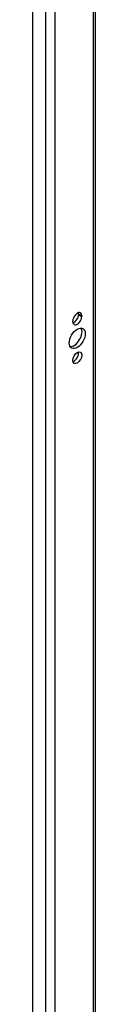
# Model space of a CAD drawing. Header units: inches. Extents: x 17 to 237, y 17 to 149.
# Tile 99 of 113: x 202.666 to 203.572, y 94.578 to 108.966. Entities that reach past the tile are written whole.
import ezdxf

# ---------------------------------------------------------------- set-up
doc = ezdxf.new("R2010")
doc.units = ezdxf.units.IN
doc.header["$MEASUREMENT"] = 0
doc.layers.add('Visible Edges(ANSI)', color=7, linetype='Continuous', lineweight=25)
doc.layers.add('Visible Tangent Edges(ANSI)', color=7, linetype='Continuous', lineweight=25)

msp = doc.modelspace()

# ---------------------------------------------------------------- linework, layer by layer
at = {"layer": 'Visible Edges(ANSI)'}
for p, q in [((202.666, 80.014), (202.666, 117.741)), ((203.572, 117.291), (203.572, 80.24)), ((203.331, 104.657), (203.331, 104.667)), ((203.379, 104.64), (203.379, 104.629)), ((203.247, 104.553), (203.247, 104.563))]:
    msp.add_line(p, q, dxfattribs=at)
for centre, major_axis, start_param, end_param in [((203.313, 104.601), (0.0468, 0.081), 5.497787, 8.63938), ((203.313, 104.591), (-0.0468, -0.081), 5.497787, 8.63938), ((203.265, 104.619), (0.0467, 0.081), 3.681737, 5.497787), ((203.265, 104.629), (0.0467, 0.081), 5.497787, 5.743041), ((203.265, 104.338), (-0.083, -0.143), 0.295704, 2.845888), ((203.265, 104.052), (0.0467, 0.081), 3.681737, 5.743041)]:
    msp.add_ellipse(centre, major_axis=major_axis, ratio=0.57735, start_param=start_param, end_param=end_param, dxfattribs=at)
for centre, major_axis in [((203.313, 104.31), (-0.083, -0.143)), ((203.313, 104.025), (-0.0467, -0.081))]:
    msp.add_ellipse(centre, major_axis=major_axis, ratio=0.57735, dxfattribs=at)
at = {"layer": 'Visible Tangent Edges(ANSI)'}
for p, q in [((202.847, 117.743), (202.847, 79.804)), ((202.987, 117.629), (202.987, 79.91)), ((203.543, 117.308), (203.543, 80.231)), ((203.331, 104.667), (203.379, 104.64)), ((203.331, 104.657), (203.379, 104.629))]:
    msp.add_line(p, q, dxfattribs=at)

doc.saveas('drawing.dxf')
